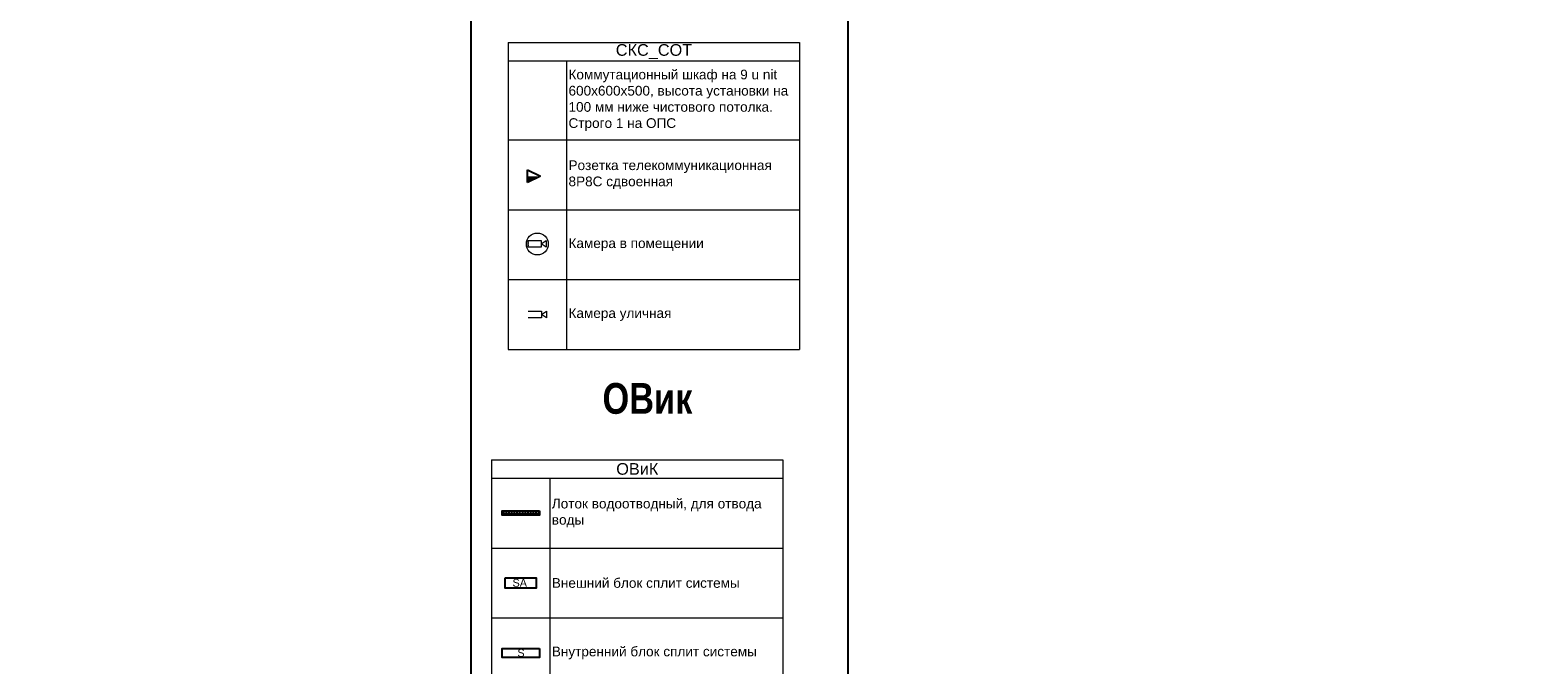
# Model space of a CAD drawing. Header units: millimetres. Extents: x -57464382 to 30606835, y -92609 to 65084.
# Tile 254 of 256: x -81809 to -43000, y 8557 to 24893. Entities that reach past the tile are written whole.
import ezdxf
from ezdxf import colors
from ezdxf.entities.mleader import LeaderData, LeaderLine
from ezdxf.enums import TextEntityAlignment as Align
from ezdxf.math import Vec2, Vec3

# ---------------------------------------------------------------- set-up
doc = ezdxf.new("R2010")
doc.units = ezdxf.units.MM
doc.set_wipeout_variables(frame=1)
doc.linetypes.add('( Hidden )', pattern=[0.375, 0.25, -0.125])
doc.layers.get('0').update_dxf_attribs({"lineweight": 0})
doc.layers.get('Defpoints').update_dxf_attribs({"color": 30})
for name, color, linetype in [('-SBugo-ОС-Извещатели', 6, 'Continuous'), ('-АТ-Позиция', 30, 'Continuous'), ('-АТ-Примечания', 30, 'Continuous'), ('Wipeout', 7, 'Continuous'), ('ОВиК', 7, 'Continuous'), ('СВЯЗЬ', 7, 'Continuous')]:
    doc.layers.add(name, color=color, linetype=linetype)
doc.layers.add('17_АР_Текст', color=235, linetype='Continuous', lineweight=0)
doc.layers.add('СОТ', color=7, linetype='Continuous', lineweight=9)
doc.styles.add('_ТЕКСТОВЫЙ', font='arial.ttf', dxfattribs={"width": 0.8})
doc.styles.add('HVAC_AEP', font='arial.ttf')
doc.styles.add('SB', font='mipgost.shx')
doc.styles.get("Standard").update_dxf_attribs({"font": 'arial.ttf'})

# ---------------------------------------------------------------- blocks, each defined once
blk = doc.blocks.new('_Dot')
at = {"color": 0, "linetype": 'ByBlock', "lineweight": -2}
blk.add_line((-0.5, 0), (-1, 0), dxfattribs=at)
at = {"color": 0, "linetype": 'ByBlock', "const_width": 0.5}
blk.add_lwpolyline([(-0.25, 0, 1), (0.25, 0, 1)], format="xyb", close=True, dxfattribs=at)
blk = doc.blocks.new('*U255')
at = {"layer": '-SBugo-ОС-Извещатели', "true_color": 0x2618e7}
h = blk.add_hatch(color=182, dxfattribs=at)
h.dxf.hatch_style = 1
h.paths.add_polyline_path([(-2, 0), (-2, -2), (2, 0)])
at = {"color": 182, "linetype": 'ByBlock', "lineweight": -2, "true_color": 0x2618e7}
blk.add_line((-2, 2), (-2, -2), dxfattribs=at)
at = {"layer": 'СВЯЗЬ', "color": 182, "lineweight": 25, "true_color": 0x2618e7}
for p, q in [((-2, -2), (-2, 2)), ((-2, 2), (2, 0)), ((2, 0), (-2, -2))]:
    blk.add_line(p, q, dxfattribs=at)
at = {"layer": '-АТ-Позиция', "ltscale": 100, "style": 'SB'}
for tag, p in [('ШЛЕЙФ', (2.5, 0.47)), ('ШЛЕЙФ_2', (2.5, -3.2))]:
    blk.add_attdef(tag, text='', height=2.2, dxfattribs=at).set_placement(p, align=Align.BOTTOM_LEFT)
at = {"layer": '-АТ-Примечания', "ltscale": 100, "style": 'SB'}
for tag, p in [('НАИМЕНОВАНИЕ', (-2, 1.5)), ('МАРКА', (-2, 1))]:
    blk.add_attdef(tag, p, '', height=0.25, dxfattribs=at)
at = {"layer": '-АТ-Примечания', "ltscale": 100, "style": 'SB', "flags": 1}
for tag, p in [('ПРИМ-1', (-2, 0.5)), ('ПРИМ-2', (-2, 0)), ('ПРИМ-3', (-2, -0.5)), ('ПРИМ-4', (-2, -1)), ('ПРИМ-5', (-2, -1.5))]:
    blk.add_attdef(tag, p, '', height=0.25, dxfattribs=at)
blk = doc.blocks.new('*E1591')
blk.add_wipeout([(0, -2), (0, 2), (8, 2), (8, -2)]).dxf.layer = 'Wipeout'
blk.add_wipeout([(8, 0), (11, 2), (11, -2)]).dxf.layer = 'Wipeout'
blk = doc.blocks.new('A$C055B66AC')
at = {"layer": 'СОТ', "color": 1, "ltscale": 20, "true_color": 0xfc0303, "xscale": 85.44921875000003, "yscale": 85.44921875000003, "zscale": 8.544921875}
blk.add_blockref('*E1591', (-15, 206), dxfattribs=at)
at = {"color": 10, "lineweight": 15, "ltscale": 100}
blk.add_circle((464, 206), 564, dxfattribs=at)
at = {"layer": 'СОТ', "color": 10, "linetype": 'ByBlock', "lineweight": -2}
for p, q in [((-15, 35), (-15, 377)), ((-15, 377), (669, 377)), ((669, 35), (-15, 35)), ((669, 206), (925, 377)), ((669, 377), (669, 35)), ((925, 35), (669, 206)), ((925, 377), (925, 35))]:
    blk.add_line(p, q, dxfattribs=at)
at = {"layer": 'СОТ', "color": 1, "ltscale": 100, "true_color": 0xfc0303}
for p in [(-15, 292), (-15, 206), (-15, 121)]:
    blk.add_point(p, dxfattribs=at)
blk = doc.blocks.new('*E140')
blk.add_wipeout([(0, -2), (0, 2), (8, 2), (8, -2)]).dxf.layer = 'Wipeout'
blk.add_wipeout([(8, 0), (11, 2), (11, -2)]).dxf.layer = 'Wipeout'
blk = doc.blocks.new('A$C29706B3A')
at = {"layer": 'СОТ', "color": 5, "ltscale": 20, "true_color": 0x111cee, "xscale": 85.44921875, "yscale": 85.44921875, "zscale": 8.544921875}
blk.add_blockref('*E140', (0, -171), dxfattribs=at)
at = {"layer": 'СОТ', "color": 5, "linetype": 'ByBlock', "lineweight": -2, "true_color": 0x111cee}
for p, q in [((0, 0), (684, 0)), ((684, -171), (940, 0)), ((684, 0), (684, -342)), ((940, 0), (940, -342)), ((684, -342), (0, -342)), ((940, -342), (684, -171))]:
    blk.add_line(p, q, dxfattribs=at)
blk = doc.blocks.new('A$C2C791E13')
at = {"layer": 'ОВиК'}
h = blk.add_hatch(dxfattribs=at)
h.set_pattern_fill('ANGLE', color=10, scale=10)
h.set_pattern_definition([(0, (-2004.725, 44710.24), (0, 69.85), [50.8, -19.05]), (90, (-2004.725, 44710.24), (-69.85, 4e-15), [50.8, -19.05])])
h.paths.add_polyline_path([(960, 115), (960, 0), (0, 0), (0, 115)])
at = {"layer": 'ОВиК', "color": 10}
blk.add_lwpolyline([(960, 115), (960, 0), (0, 0), (0, 115)], close=True, dxfattribs=at)
blk = doc.blocks.new('A$C1A525D4E')
at = {"layer": 'ОВиК', "color": 10}
blk.add_lwpolyline([(-800, 273), (0, 273), (0, 0), (-800, 0)], close=True, dxfattribs=at)
at = {"layer": 'ОВиК', "color": 10, "insert": (-612, 241), "char_height": 200, "attachment_point": 1}
blk.add_mtext('SA', dxfattribs=at)
blk = doc.blocks.new('A$C76EA3EC3')
at = {"layer": 'ОВиК', "color": 10}
blk.add_lwpolyline([(0, 230), (0, 0), (-960, 0), (-960, 230)], close=True, dxfattribs=at)
at = {"layer": 'ОВиК', "color": 10, "insert": (-566, 215), "char_height": 200, "attachment_point": 1}
blk.add_mtext('S', dxfattribs=at)
blk = doc.blocks.new('_None')

msp = doc.modelspace()

# ---------------------------------------------------------------- linework, layer by layer
at = {"lineweight": 15}
for p, q in [((-69501, 24574.8), (-62001, 24574.8)), ((-69501, 24574.8), (-69501, 16672.5)), ((-62001, 24574.8), (-62001, 16672.5)), ((-69501, 24105.2), (-62001, 24105.2)), ((-68001, 24105.2), (-68001, 16672.5)), ((-69501, 22072.5), (-62001, 22072.5)), ((-69501, 20272.5), (-62001, 20272.5)), ((-69501, 18472.5), (-62001, 18472.5)), ((-69501, 16672.5), (-62001, 16672.5)), ((-69930.6, 13832.7), (-62430.6, 13832.7)), ((-69930.6, 13832.7), (-69930.6, 2563)), ((-62430.6, 13832.7), (-62430.6, 2563)), ((-69930.6, 13363), (-62430.6, 13363)), ((-68430.6, 13363), (-68430.6, 2563)), ((-69930.6, 11563), (-62430.6, 11563)), ((-69930.6, 9763), (-62430.6, 9763))]:
    msp.add_line(p, q, dxfattribs=at)
at = {"layer": 'Defpoints'}
msp.add_lwpolyline([(-60753.8, 21211), (-60753.8, 54868.5), (-70463.8, 54868.5), (-70463.8, 21211)], dxfattribs=at)
msp.add_lwpolyline([(-60753.8, 54868.5), (-23314.2, 54868.5), (-23314.2, 1870.3), (-60753.8, 1870.3)], close=True, dxfattribs=at)

# ---------------------------------------------------------------- block references
at = {"lineweight": 15, "xscale": 82, "yscale": 82, "zscale": 82}
msp.add_blockref('*U255', (-68840.2, 21134.3), dxfattribs=at)
at = {"layer": 'ОВиК', "lineweight": 15}
for name, p in [('A$C2C791E13', (-69660.6, 12405.5)), ('A$C1A525D4E', (-68780.6, 10526.5)), ('A$C76EA3EC3', (-68700.6, 8748))]:
    msp.add_blockref(name, p, dxfattribs=at)

# ---------------------------------------------------------------- texts
at = {"lineweight": 15, "style": 'HVAC_AEP'}
for s, insert, char_height, width, attachment_point in [('СКС_СОТ', (-65751, 24340), 300, 7497, 5), ('{\\C256;Коммутационный шкаф на 9 u nit\\P600х600х500, высота установки на 100 мм ниже чистового потолка. Строго 1 на ОПС}', (-67951, 23088.8), 250, 5900, 4), ('{\\C256;Розетка телекоммуникационная\\P8Р8С сдвоенная\\P}', (-67951, 21172.5), 250, 5900, 4), ('Камера в помещении', (-67951, 19372.5), 250, 5900, 4), ('Камера уличная', (-67951, 17572.5), 250, 5900, 4), ('ОВиК', (-66180.6, 13597.9), 300, 7497, 5), ('Лоток водоотводный, для отвода воды', (-68380.6, 12463), 250, 5900, 4), ('Внешний блок сплит системы', (-68380.6, 10663), 250, 5900, 4), ('Внутренний блок сплит системы', (-68380.6, 8863), 250, 5900, 4)]:
    msp.add_mtext(s, dxfattribs=dict(at, insert=insert, char_height=char_height, width=width, attachment_point=attachment_point))
at = {"layer": 'Defpoints', "lineweight": 35, "insert": (-67076.2, 15810.5), "char_height": 1000, "attachment_point": 1, "style": '_ТЕКСТОВЫЙ'}
msp.add_mtext_dynamic_manual_height_columns('{\\fArial|b1|i0|c204|p34;\\H0.79167x;\\C32;\\c2648525;ОВик}', width=7546.496, gutter_width=12.5, heights=[0], dxfattribs=at)

# ---------------------------------------------------------------- leaders
at = {"layer": '17_АР_Текст', "color": 1, "lineweight": 18}
ml = msp.add_multileader_mtext('Standard', dxfattribs=at)
ml.set_content('{\\C1;Карманы для бланков только в СОПС}', color=1, style='_ТЕКСТОВЫЙ')
ml.set_leader_properties(lineweight=0)
ml.set_arrow_properties(name='DOT')
ml.build(insert=Vec2(0, 0))
ml.multileader.update_dxf_attribs({"text_left_attachment_type": 6, "text_right_attachment_type": 6, "dogleg_length": 0.36, "arrow_head_size": 50, "scale": 100})
ctx = ml.context
ctx.base_point, ctx.scale, ctx.char_height, ctx.arrow_head_size, ctx.landing_gap_size, ctx.plane_origin = Vec3(-29314.5, 48068.2), 100, 100, 50, 100, Vec3(-25566.9, 52909.1)
ctx.left_attachment, ctx.right_attachment, ctx.text_align_type, ctx.attachment_type = 6, 6, 1, 2
notes = []
notes.append((ctx, [(0, (0, 0, 0), (0, 0), (1, 0), 1, [])]))
ctx.mtext.insert, ctx.mtext.width, ctx.mtext.defined_height, ctx.mtext.alignment, ctx.mtext.flow_direction = Vec3(-27210.6, 48368.2), 4035.238, 815.5, 2, 5
ml = msp.add_multileader_mtext('Standard', dxfattribs=at)
ml.set_content('{\\fCalibri|b0|i0|c204|p34;\\H0.91667x;\\LКарманы для бланков\\l - СОПС, крепятся на стол МГН и стол для ЦСУ (1400 мм.);\\P\\LИнформ. Стенд А4 на 8 карманов\\l - ГОПС/СОПС, крепится по старым правилам, при отсутствии возможности крепления особенно в СОПСах (отсутствие свободного места на стене или нехватка стены по длине - размещается папка с информацией на столе МГН или столе для ЦСУ).\\P\\LРекламно_информационный стенд\\l - ГОПС/СОПС размещается в клиентском зале, также возможно размещение в тамбуре при условии хорошей освещенности и при условии открывания двери стенд будет виден более чем на 50%. Также стенд должен находиться в прямой видимости для клиентов и ничем не загораживаться.}', color=1, style='_ТЕКСТОВЫЙ')
ml.set_leader_properties(lineweight=0)
ml.set_arrow_properties(name='DOT')
ml.build(insert=Vec2(0, 0))
ml.multileader.update_dxf_attribs({"text_left_attachment_type": 6, "text_right_attachment_type": 6, "dogleg_length": 0.36, "arrow_head_size": 50, "scale": 100})
ctx = ml.context
ctx.base_point, ctx.scale, ctx.char_height, ctx.arrow_head_size, ctx.landing_gap_size, ctx.plane_origin = Vec3(-27020.9, 45459.4), 100, 100, 50, 100, Vec3(-22944.2, 54969.1)
ctx.left_attachment, ctx.right_attachment, ctx.text_align_type, ctx.attachment_type = 6, 6, 1, 2
notes.append((ctx, [(0, (0, 0, 0), (0, 0), (1, 0), 1, [])]))
ctx.mtext.insert, ctx.mtext.width, ctx.mtext.defined_height, ctx.mtext.alignment, ctx.mtext.flow_direction = Vec3(-24919.4, 45773.6), 2892.94, 2008.7, 2, 5
at = {"layer": 'Defpoints', "color": 10, "linetype": '( Hidden )', "ltscale": 500}
ml = msp.add_multileader_mtext('Standard', dxfattribs=at)
ml.set_content('\\pxi-3,l4,ql,t4;Закладные', color=10, style='_ТЕКСТОВЫЙ')
ml.set_leader_properties(lineweight=0)
ml.set_arrow_properties(name='DOT')
ml.build(insert=Vec2(0, 0))
ml.multileader.update_dxf_attribs({"text_left_attachment_type": 6, "text_right_attachment_type": 6, "dogleg_length": 0.36, "arrow_head_size": 50, "scale": 100})
ctx = ml.context
ctx.base_point, ctx.scale, ctx.char_height, ctx.arrow_head_size, ctx.landing_gap_size, ctx.plane_origin = Vec3(87200.8, 15634.2), 100, 500, 50, 100, Vec3(63053, 21429.6)
ctx.left_attachment, ctx.right_attachment, ctx.text_align_type, ctx.attachment_type = 6, 6, 1, 2
notes.append((ctx, [(0, (0, 0, 0), (0, 0), (1, 0), 1, [])]))
ctx.mtext.insert, ctx.mtext.width, ctx.mtext.defined_height, ctx.mtext.alignment, ctx.mtext.flow_direction = Vec3(88716.9, 16236.8), 6846.369, 600.4, 2, 5
at = {"layer": 'ОВиК'}
ml = msp.add_multileader_mtext('Standard', dxfattribs=at)
ml.set_content('МОПС h2300 v.6 \\P(%%C100, без подшивного потолка,\\Pрешетка на главном фасаде под вывеской (низ вывески - отм.2.100))\\P- да', color=256)
ml.set_leader_properties()
ml.set_arrow_properties(name='NONE')
ml.build(insert=Vec2(0, 0))
ml.multileader.update_dxf_attribs({"text_left_attachment_type": 6, "text_right_attachment_type": 6, "dogleg_length": 0.16, "arrow_head_size": 400, "scale": 100})
ctx = ml.context
ctx.base_point, ctx.scale, ctx.char_height, ctx.arrow_head_size, ctx.landing_gap_size, ctx.plane_origin = Vec3(-99889.6, 12621.3), 100, 500, 400, 200, Vec3(-148152.4, 12440.7)
ctx.left_attachment, ctx.right_attachment, ctx.text_align_type, ctx.attachment_type = 6, 6, 1, 2
notes.append((ctx, [(0, (0, 0, 0), (0, 0), (1, 0), 1, [])]))
ctx.mtext.insert, ctx.mtext.width, ctx.mtext.defined_height, ctx.mtext.alignment, ctx.mtext.flow_direction = Vec3(-93886.8, 13224), 11960.014, 637.5, 2, 5
ml = msp.add_multileader_mtext('Standard', dxfattribs=at)
ml.set_content('БВК h2300 v.4 \\P\\pxqc;(%%C100, пространство 150) \\P- да', color=256)
ml.set_leader_properties()
ml.set_arrow_properties(name='NONE')
ml.build(insert=Vec2(0, 0))
ml.multileader.update_dxf_attribs({"text_left_attachment_type": 6, "text_right_attachment_type": 6, "dogleg_length": 0.16, "arrow_head_size": 400, "scale": 100})
ctx = ml.context
ctx.base_point, ctx.scale, ctx.char_height, ctx.arrow_head_size, ctx.landing_gap_size, ctx.plane_origin = Vec3(-120718.1, 11975.8), 100, 500, 400, 200, Vec3(-153214.2, 11795.2)
ctx.left_attachment, ctx.right_attachment, ctx.text_align_type, ctx.attachment_type = 6, 6, 1, 2
notes.append((ctx, [(0, (0, 0, 0), (0, 0), (1, 0), 1, [])]))
ctx.mtext.insert, ctx.mtext.width, ctx.mtext.defined_height, ctx.mtext.alignment, ctx.mtext.flow_direction = Vec3(-116383.2, 12578.5), 11960.014, 637.5, 2, 5
ml = msp.add_multileader_mtext('Standard', dxfattribs=at)
ml.set_content('МОПС h2300 v.5 \\P\\pxqc;(%%C100, без подшивного потолка)\\P- да', color=256)
ml.set_leader_properties()
ml.set_arrow_properties(name='NONE')
ml.build(insert=Vec2(0, 0))
ml.multileader.update_dxf_attribs({"text_left_attachment_type": 6, "text_right_attachment_type": 6, "dogleg_length": 0.16, "arrow_head_size": 400, "scale": 100})
ctx = ml.context
ctx.base_point, ctx.scale, ctx.char_height, ctx.arrow_head_size, ctx.landing_gap_size, ctx.plane_origin = Vec3(-110525.2, 11975.8), 100, 500, 400, 200, Vec3(-153502.9, 11795.2)
ctx.left_attachment, ctx.right_attachment, ctx.text_align_type, ctx.attachment_type = 6, 6, 1, 2
notes.append((ctx, [(0, (0, 0, 0), (0, 0), (1, 0), 1, [])]))
ctx.mtext.insert, ctx.mtext.width, ctx.mtext.defined_height, ctx.mtext.alignment, ctx.mtext.flow_direction = Vec3(-105084.4, 12578.5), 11960.014, 637.5, 2, 5
ml = msp.add_multileader_mtext('Standard', dxfattribs=at)
ml.set_content('Вытяжная вентиляция из санузла ', color=256)
ml.set_leader_properties()
ml.set_arrow_properties(name='NONE')
ml.build(insert=Vec2(0, 0))
ml.multileader.update_dxf_attribs({"text_left_attachment_type": 6, "text_right_attachment_type": 6, "dogleg_length": 0.16, "arrow_head_size": 400, "scale": 100})
ctx = ml.context
ctx.base_point, ctx.scale, ctx.char_height, ctx.arrow_head_size, ctx.landing_gap_size, ctx.plane_origin = Vec3(-117671.4, 8445.3), 100, 175, 400, 200, Vec3(-108671.9, 7888.5)
ctx.left_attachment, ctx.right_attachment, ctx.text_align_type, ctx.attachment_type = 6, 6, 2, 2
notes.append((ctx, [(0, (0, 0, 0), (0, 0), (1, 0), 1, [])]))
ctx.mtext.insert, ctx.mtext.width, ctx.mtext.defined_height, ctx.mtext.alignment, ctx.mtext.flow_direction = Vec3(-113657.7, 8671.8), 3836.548, 637.5, 3, 5
for ctx, leaders in notes:
    for number, flags, end, landing, length, lines in leaders:
        leader = LeaderData()
        leader.index, (leader.has_last_leader_line, leader.has_dogleg_vector, leader.attachment_direction) = number, flags
        leader.last_leader_point, leader.dogleg_vector, leader.dogleg_length = Vec3(end), Vec3(landing), length
        for number, points, colour, breaks in lines:
            line = LeaderLine()
            line.index, line.vertices, line.color, line.breaks = number, Vec3.list(points), colors.encode_raw_color(colour), breaks
            leader.lines.append(line)
        ctx.leaders.append(leader)

# ---------------------------------------------------------------- next in the draw order: block references
at = {"lineweight": 15, "xscale": 0.5, "yscale": 0.5, "zscale": 0.5}
for name, p in [('A$C055B66AC', (-68986, 19287)), ('A$C29706B3A', (-68986, 17657.9))]:
    msp.add_blockref(name, p, dxfattribs=at)

# ---------------------------------------------------------------- next in the draw order: linework, layer by layer
at = {"layer": 'Defpoints'}
msp.add_lwpolyline([(-70463.8, 21211), (-70463.8, 1870.3), (-60753.8, 1870.3), (-60753.8, 21211)], dxfattribs=at)

doc.saveas('drawing.dxf')
